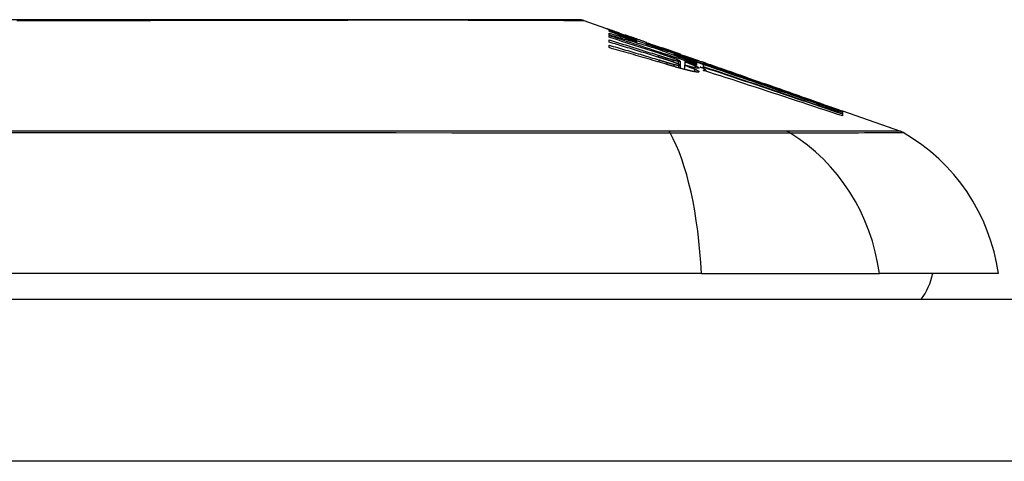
# Model space of a CAD drawing. Header units: inches. Extents: x 19 to 626, y 56 to 294.
# Tile 232 of 256: x 146.275 to 146.877, y 293.754 to 294.024. Entities that reach past the tile are written whole.
import ezdxf

# ---------------------------------------------------------------- set-up
doc = ezdxf.new("R2010")
doc.units = ezdxf.units.IN
doc.header["$MEASUREMENT"] = 0
doc.layers.add('Visible Edges(ANSI)', color=7, linetype='Continuous', lineweight=25)
doc.layers.add('Visible Tangent Edges(ANSI)', color=7, linetype='Continuous', lineweight=25)

msp = doc.modelspace()

# ---------------------------------------------------------------- linework, layer by layer
at = {"layer": 'Visible Edges(ANSI)'}
for p, q in [((146.61975, 294.02362), (146.63656, 294.01774)), ((146.63521, 294.017), (146.63521, 294.01762)), ((146.63521, 294.01474), (146.63521, 294.01584)), ((146.63521, 294.01334), (146.63521, 294.01447)), ((146.64163, 294.01594), (146.64516, 294.01469)), ((146.64484, 294.01476), (146.64484, 294.01435)), ((146.63521, 294.01037), (146.63521, 294.01173)), ((146.63521, 294.007), (146.63521, 294.00852)), ((146.65178, 294.01217), (146.65178, 294.01186)), ((146.65209, 294.01075), (146.65209, 294.00991)), ((146.65841, 294.00954), (146.65841, 294.01009)), ((146.66338, 294.00726), (146.66338, 294.00653)), ((146.67125, 294.00559), (146.66773, 294.00682)), ((146.66773, 294.00682), (146.66773, 294.00663)), ((146.66773, 294.00663), (146.66773, 294.00633)), ((146.67477, 294.00303), (146.67477, 294.00233)), ((146.67886, 294.0029), (146.68208, 294.00179)), ((146.67912, 294.00279), (146.67912, 294.00247)), ((146.67861, 293.99871), (146.67861, 293.99628)), ((146.6813, 293.99635), (146.6813, 293.99369)), ((146.68151, 293.99845), (146.68151, 293.99844)), ((146.68151, 293.99844), (146.68151, 293.99629)), ((146.69105, 293.99724), (146.68537, 293.99933)), ((146.68717, 294.00002), (146.69175, 293.99842)), ((146.68876, 293.99903), (146.68876, 293.99857)), ((146.68876, 293.99789), (146.68876, 293.99714)), ((146.68876, 293.99684), (146.68876, 293.99607)), ((146.69289, 293.99657), (146.69105, 293.99724)), ((146.69182, 293.99839), (146.69175, 293.99842)), ((146.69289, 293.9953), (146.69289, 293.99657)), ((146.69303, 293.99703), (146.69303, 293.99771)), ((146.69303, 293.99703), (146.69303, 293.99686)), ((146.69435, 293.99746), (146.69435, 293.99743)), ((146.67861, 293.99628), (146.67861, 293.99442)), ((146.69093, 293.99512), (146.69289, 293.99447)), ((146.69289, 293.99447), (146.69289, 293.99508)), ((146.69289, 293.99447), (146.69289, 293.99423)), ((146.69435, 293.99324), (146.69435, 293.99263)), ((146.71979, 293.98861), (146.73035, 293.98491)), ((146.7756, 293.96891), (146.7756, 293.96839)), ((146.77783, 293.96829), (146.77783, 293.96762)), ((146.77783, 293.96829), (146.81328, 293.95588)), ((146.77783, 293.96813), (146.77783, 293.96812)), ((146.77783, 293.96813), (146.77783, 293.96813)), ((146.77783, 293.96812), (146.77783, 293.96762)), ((146.77783, 293.96753), (146.77783, 293.96663)), ((146.77783, 293.96649), (146.77783, 293.96524)), ((146.69163, 293.86898), (145.83425, 293.86898)), ((146.69163, 293.86898), (146.80041, 293.86898)), ((146.87317, 293.86898), (146.80041, 293.86898)), ((84.80894, 293.85323), (150.41394, 293.85323))]:
    msp.add_line(p, q, dxfattribs=at)
at = {"layer": 'Visible Edges(ANSI)', "flags": 128}
for points in [[(146.61814, 294.0239), (146.61771, 294.0239), (146.61642, 294.0239), (146.61428, 294.02391), (146.61131, 294.02392), (146.60751, 294.02393), (146.60287, 294.02394), (146.59739, 294.02395), (146.5911, 294.02397), (146.58401, 294.02398), (146.57615, 294.024), (146.56755, 294.02402), (146.55826, 294.02403), (146.54826, 294.02405), (146.53757, 294.02407), (146.52622, 294.02408), (146.51424, 294.02408), (146.50166, 294.02408), (146.48848, 294.02407), (146.47477, 294.02405), (146.46057, 294.02403), (146.44587, 294.02402), (146.43069, 294.024), (146.4151, 294.02398), (146.39915, 294.02397), (146.3829, 294.02395), (146.3664, 294.02394), (146.34964, 294.02393), (146.33264, 294.02392), (146.31545, 294.02391), (146.29813, 294.0239), (146.28076, 294.0239), (146.26338, 294.0239)], [(146.63801, 294.01689), (146.63741, 294.01712), (146.63686, 294.01733), (146.63636, 294.01753), (146.63591, 294.01771), (146.6355, 294.01787), (146.63514, 294.01802), (146.63483, 294.01815), (146.63456, 294.01826), (146.63435, 294.01836), (146.63417, 294.01844), (146.63404, 294.0185), (146.63394, 294.01855), (146.63389, 294.01858), (146.63387, 294.0186), (146.63388, 294.01861), (146.63394, 294.0186), (146.63403, 294.01858), (146.63416, 294.01855), (146.63433, 294.01849), (146.63455, 294.01842), (146.63481, 294.01834), (146.63512, 294.01823), (146.63548, 294.01811), (146.63589, 294.01797)], [(146.63521, 294.01762), (146.63629, 294.01723), (146.63736, 294.01684), (146.63844, 294.01644), (146.63952, 294.01604), (146.64061, 294.01564), (146.6417, 294.01524), (146.6428, 294.01484), (146.64391, 294.01443), (146.64503, 294.01402), (146.64615, 294.0136), (146.64729, 294.01319), (146.64844, 294.01276), (146.64959, 294.01234), (146.65077, 294.01191), (146.65195, 294.01147), (146.65315, 294.01103), (146.65437, 294.01058), (146.6556, 294.01013), (146.65685, 294.00967), (146.65811, 294.0092), (146.6594, 294.00873), (146.66071, 294.00824), (146.66203, 294.00776), (146.66338, 294.00726)], [(146.65209, 294.01075), (146.65136, 294.01102), (146.65063, 294.01129), (146.6499, 294.01156), (146.64918, 294.01183), (146.64846, 294.0121), (146.64773, 294.01237), (146.64702, 294.01263), (146.6463, 294.0129), (146.64559, 294.01316), (146.64488, 294.01342), (146.64417, 294.01369), (146.64347, 294.01395), (146.64276, 294.01421), (146.64206, 294.01447), (146.64137, 294.01472), (146.64067, 294.01498), (146.63998, 294.01524), (146.63929, 294.01549), (146.6386, 294.01575), (146.63792, 294.016), (146.63724, 294.01625), (146.63656, 294.0165), (146.63589, 294.01675), (146.63521, 294.017)], [(146.63521, 294.01584), (146.63592, 294.01563), (146.63662, 294.01542), (146.63733, 294.01521), (146.63803, 294.01501), (146.63874, 294.0148), (146.63944, 294.01459), (146.64014, 294.01438), (146.64085, 294.01417), (146.64155, 294.01396), (146.64226, 294.01375), (146.64296, 294.01354), (146.64366, 294.01332), (146.64437, 294.01311), (146.64507, 294.0129), (146.64577, 294.01269), (146.64648, 294.01247), (146.64718, 294.01226), (146.64788, 294.01204), (146.64859, 294.01183), (146.64929, 294.01162), (146.64999, 294.0114), (146.65069, 294.01118), (146.65139, 294.01097), (146.65209, 294.01075)], [(146.66369, 294.00644), (146.66251, 294.0068), (146.66133, 294.00716), (146.66015, 294.00751), (146.65897, 294.00787), (146.65779, 294.00822), (146.6566, 294.00858), (146.65542, 294.00893), (146.65423, 294.00928), (146.65305, 294.00963), (146.65186, 294.00998), (146.65068, 294.01033), (146.64949, 294.01068), (146.6483, 294.01102), (146.64711, 294.01137), (146.64592, 294.01171), (146.64473, 294.01206), (146.64354, 294.0124), (146.64235, 294.01274), (146.64116, 294.01307), (146.63997, 294.01341), (146.63878, 294.01374), (146.63759, 294.01408), (146.6364, 294.01441), (146.63521, 294.01474)], [(146.63521, 294.01447), (146.63744, 294.01374), (146.63967, 294.01302), (146.6419, 294.01229), (146.64414, 294.01157), (146.64637, 294.01084), (146.64861, 294.0101), (146.65085, 294.00937), (146.6531, 294.00864), (146.65534, 294.0079), (146.65758, 294.00716), (146.65982, 294.00643), (146.66206, 294.00569), (146.6643, 294.00495), (146.66654, 294.00421), (146.66878, 294.00347), (146.67101, 294.00273), (146.67325, 294.00199), (146.67547, 294.00126), (146.6777, 294.00052), (146.67992, 293.99978), (146.68214, 293.99904), (146.68435, 293.99831), (146.68656, 293.99757), (146.68876, 293.99684)], [(146.63589, 294.01797), (146.63605, 294.01791), (146.63622, 294.01785), (146.6364, 294.01779), (146.63659, 294.01773), (146.63678, 294.01766), (146.63698, 294.01759), (146.63718, 294.01752), (146.63739, 294.01744), (146.63761, 294.01737), (146.63783, 294.01729), (146.63806, 294.01721), (146.6383, 294.01712), (146.63854, 294.01704), (146.6388, 294.01695), (146.63905, 294.01686), (146.63932, 294.01676), (146.63959, 294.01667), (146.63986, 294.01657), (146.64014, 294.01647), (146.64043, 294.01637), (146.64072, 294.01626), (146.64102, 294.01616), (146.64132, 294.01605), (146.64163, 294.01594)], [(146.65178, 294.01186), (146.65112, 294.0121), (146.65045, 294.01234), (146.64979, 294.01257), (146.64913, 294.01281), (146.64847, 294.01304), (146.64782, 294.01328), (146.64718, 294.01351), (146.64654, 294.01374), (146.64591, 294.01397), (146.64529, 294.01419), (146.64467, 294.01441), (146.64407, 294.01463), (146.64348, 294.01485), (146.6429, 294.01506), (146.64234, 294.01527), (146.64179, 294.01547), (146.64125, 294.01567), (146.64073, 294.01586), (146.64023, 294.01605), (146.63975, 294.01623), (146.63928, 294.0164), (146.63884, 294.01657), (146.63841, 294.01673), (146.63801, 294.01689)], [(146.64805, 294.01371), (146.64757, 294.01387), (146.64713, 294.01403), (146.64673, 294.01416), (146.64637, 294.01429), (146.64605, 294.01439), (146.64577, 294.01449), (146.64554, 294.01456), (146.64534, 294.01463), (146.64518, 294.01468), (146.64506, 294.01472), (146.64496, 294.01474), (146.6449, 294.01476), (146.64486, 294.01477), (146.64484, 294.01476), (146.64486, 294.01475), (146.64492, 294.01472), (146.64503, 294.01467), (146.64517, 294.01461), (146.64537, 294.01453), (146.64562, 294.01443), (146.64591, 294.01432), (146.64625, 294.01419), (146.64664, 294.01404), (146.64707, 294.01388)], [(146.66628, 294.00337), (146.66499, 294.00378), (146.6637, 294.0042), (146.66241, 294.00462), (146.66112, 294.00504), (146.65983, 294.00545), (146.65854, 294.00587), (146.65724, 294.00629), (146.65595, 294.00671), (146.65465, 294.00712), (146.65336, 294.00754), (146.65206, 294.00796), (146.65077, 294.00837), (146.64947, 294.00879), (146.64817, 294.00921), (146.64688, 294.00962), (146.64558, 294.01004), (146.64428, 294.01045), (146.64299, 294.01086), (146.64169, 294.01128), (146.64039, 294.01169), (146.6391, 294.0121), (146.6378, 294.01251), (146.63651, 294.01293), (146.63521, 294.01334)], [(146.63521, 294.01173), (146.63646, 294.01135), (146.63772, 294.01096), (146.63897, 294.01057), (146.64022, 294.01019), (146.64148, 294.0098), (146.64273, 294.00941), (146.64398, 294.00902), (146.64524, 294.00863), (146.64649, 294.00824), (146.64774, 294.00785), (146.649, 294.00746), (146.65025, 294.00707), (146.6515, 294.00668), (146.65275, 294.00629), (146.654, 294.0059), (146.65526, 294.0055), (146.65651, 294.00511), (146.65776, 294.00472), (146.65901, 294.00432), (146.66026, 294.00393), (146.66151, 294.00354), (146.66275, 294.00314), (146.664, 294.00275), (146.66525, 294.00235)], [(146.66504, 294.00127), (146.6638, 294.00165), (146.66256, 294.00204), (146.66132, 294.00242), (146.66008, 294.0028), (146.65884, 294.00319), (146.6576, 294.00357), (146.65636, 294.00395), (146.65512, 294.00433), (146.65387, 294.00471), (146.65263, 294.00509), (146.65139, 294.00547), (146.65014, 294.00585), (146.6489, 294.00623), (146.64766, 294.00661), (146.64641, 294.00699), (146.64517, 294.00737), (146.64392, 294.00775), (146.64268, 294.00812), (146.64143, 294.0085), (146.64019, 294.00888), (146.63895, 294.00925), (146.6377, 294.00963), (146.63646, 294.01), (146.63521, 294.01037)], [(146.63521, 294.00852), (146.63648, 294.00815), (146.63774, 294.00779), (146.63901, 294.00742), (146.64028, 294.00705), (146.64154, 294.00668), (146.64281, 294.0063), (146.64408, 294.00593), (146.64534, 294.00556), (146.64661, 294.00519), (146.64787, 294.00481), (146.64914, 294.00444), (146.6504, 294.00406), (146.65167, 294.00369), (146.65293, 294.00331), (146.6542, 294.00294), (146.65546, 294.00256), (146.65673, 294.00218), (146.65799, 294.0018), (146.65925, 294.00143), (146.66051, 294.00105), (146.66178, 294.00067), (146.66304, 294.00029), (146.6643, 293.99991), (146.66556, 293.99953)], [(146.64707, 294.01388), (146.64722, 294.01382), (146.64738, 294.01377), (146.64754, 294.01371), (146.6477, 294.01365), (146.64787, 294.01359), (146.64804, 294.01352), (146.64821, 294.01346), (146.64839, 294.01339), (146.64858, 294.01333), (146.64876, 294.01326), (146.64895, 294.01319), (146.64915, 294.01312), (146.64934, 294.01304), (146.64954, 294.01297), (146.64975, 294.0129), (146.64996, 294.01282), (146.65017, 294.01274), (146.65039, 294.01267), (146.65061, 294.01259), (146.65084, 294.01251), (146.65107, 294.01242), (146.6513, 294.01234), (146.65154, 294.01226), (146.65178, 294.01217)], [(146.65841, 294.01009), (146.65795, 294.01025), (146.65748, 294.01041), (146.65702, 294.01057), (146.65655, 294.01074), (146.65609, 294.0109), (146.65563, 294.01106), (146.65516, 294.01122), (146.65471, 294.01138), (146.65425, 294.01154), (146.6538, 294.0117), (146.65335, 294.01186), (146.65289, 294.01202), (146.65245, 294.01217), (146.652, 294.01233), (146.65157, 294.01248), (146.65114, 294.01263), (146.65071, 294.01278), (146.6503, 294.01293), (146.64989, 294.01307), (146.6495, 294.0132), (146.64912, 294.01334), (146.64875, 294.01346), (146.64839, 294.01359), (146.64805, 294.01371)], [(146.65841, 294.01001), (146.65892, 294.00983), (146.65942, 294.00966), (146.6599, 294.00949), (146.66036, 294.00933), (146.66081, 294.00917), (146.66124, 294.00902), (146.66164, 294.00888), (146.66203, 294.00875), (146.66239, 294.00862), (146.66275, 294.0085), (146.66311, 294.00837), (146.66347, 294.00824), (146.66383, 294.00812), (146.66419, 294.00799), (146.66454, 294.00787), (146.6649, 294.00775), (146.66526, 294.00762), (146.66561, 294.0075), (146.66597, 294.00737), (146.66632, 294.00725), (146.66667, 294.00713), (146.66703, 294.007), (146.66738, 294.00688), (146.66773, 294.00676)], [(146.67032, 294.00544), (146.66983, 294.00561), (146.66934, 294.00578), (146.66885, 294.00594), (146.66836, 294.00611), (146.66787, 294.00628), (146.66737, 294.00645), (146.66688, 294.00662), (146.66638, 294.00679), (146.66589, 294.00696), (146.66539, 294.00713), (146.6649, 294.0073), (146.6644, 294.00747), (146.66391, 294.00764), (146.66341, 294.00781), (146.66291, 294.00798), (146.66241, 294.00816), (146.66191, 294.00833), (146.66141, 294.0085), (146.66091, 294.00867), (146.66041, 294.00885), (146.65991, 294.00902), (146.65941, 294.00919), (146.65891, 294.00937), (146.65841, 294.00954)], [(146.67105, 293.99659), (146.66956, 293.99703), (146.66807, 293.99748), (146.66658, 293.99792), (146.66509, 293.99836), (146.6636, 293.9988), (146.66211, 293.99924), (146.66062, 293.99967), (146.65913, 294.00011), (146.65764, 294.00055), (146.65614, 294.00099), (146.65465, 294.00142), (146.65316, 294.00186), (146.65166, 294.00229), (146.65017, 294.00272), (146.64867, 294.00316), (146.64718, 294.00359), (146.64568, 294.00402), (146.64419, 294.00445), (146.64269, 294.00488), (146.64119, 294.0053), (146.6397, 294.00573), (146.6382, 294.00616), (146.63671, 294.00658), (146.63521, 294.007)], [(146.66338, 294.00726), (146.66444, 294.00692), (146.6655, 294.00659), (146.66656, 294.00625), (146.66762, 294.00591), (146.66868, 294.00557), (146.66974, 294.00523), (146.6708, 294.00489), (146.67186, 294.00455), (146.67292, 294.00421), (146.67398, 294.00387), (146.67504, 294.00353), (146.6761, 294.00318), (146.67716, 294.00284), (146.67821, 294.0025), (146.67927, 294.00215), (146.68033, 294.0018), (146.68138, 294.00146), (146.68244, 294.00111), (146.6835, 294.00077), (146.68455, 294.00042), (146.6856, 294.00007), (146.68665, 293.99972), (146.68771, 293.99938), (146.68876, 293.99903)], [(146.68876, 293.99714), (146.68775, 293.99752), (146.68674, 293.99789), (146.68573, 293.99826), (146.68473, 293.99864), (146.68372, 293.99901), (146.68271, 293.99938), (146.6817, 293.99976), (146.68069, 294.00013), (146.67968, 294.00051), (146.67866, 294.00088), (146.67764, 294.00126), (146.67662, 294.00164), (146.67559, 294.00202), (146.67455, 294.00241), (146.6735, 294.0028), (146.67245, 294.00319), (146.67139, 294.00358), (146.67033, 294.00398), (146.66925, 294.00438), (146.66816, 294.00478), (146.66706, 294.00519), (146.66595, 294.0056), (146.66483, 294.00602), (146.66369, 294.00644)], [(146.66525, 294.00235), (146.66544, 294.00229), (146.66564, 294.00223), (146.66584, 294.00217), (146.66603, 294.00211), (146.66623, 294.00204), (146.66642, 294.00198), (146.66662, 294.00192), (146.66682, 294.00186), (146.66701, 294.0018), (146.66721, 294.00173), (146.66741, 294.00167), (146.6676, 294.00161), (146.6678, 294.00155), (146.668, 294.00149), (146.66819, 294.00142), (146.66839, 294.00136), (146.66858, 294.0013), (146.66878, 294.00124), (146.66898, 294.00118), (146.66917, 294.00111), (146.66937, 294.00105), (146.66957, 294.00099), (146.66976, 294.00093), (146.66996, 294.00087)], [(146.67265, 294.00122), (146.6724, 294.00131), (146.67215, 294.0014), (146.6719, 294.00148), (146.67164, 294.00157), (146.67138, 294.00166), (146.67112, 294.00175), (146.67086, 294.00184), (146.6706, 294.00193), (146.67033, 294.00203), (146.67006, 294.00212), (146.6698, 294.00221), (146.66953, 294.00229), (146.66926, 294.00238), (146.669, 294.00247), (146.66873, 294.00256), (146.66846, 294.00265), (146.66818, 294.00274), (146.66791, 294.00283), (146.66764, 294.00292), (146.66737, 294.00301), (146.6671, 294.0031), (146.66682, 294.00319), (146.66655, 294.00328), (146.66628, 294.00337)], [(146.66773, 294.00663), (146.66811, 294.0065), (146.66849, 294.00636), (146.66887, 294.00623), (146.66925, 294.0061), (146.66963, 294.00597), (146.67001, 294.00584), (146.67039, 294.00571), (146.67076, 294.00558), (146.67114, 294.00545), (146.67151, 294.00533), (146.67187, 294.0052), (146.67224, 294.00507), (146.6726, 294.00495), (146.67296, 294.00483), (146.67331, 294.00471), (146.67365, 294.00459), (146.674, 294.00447), (146.67433, 294.00436), (146.67467, 294.00425), (146.67499, 294.00413), (146.67531, 294.00403), (146.67562, 294.00392), (146.67593, 294.00382), (146.67622, 294.00372)], [(146.68047, 294.00203), (146.68008, 294.00215), (146.67969, 294.00228), (146.6793, 294.00242), (146.6789, 294.00255), (146.6785, 294.00268), (146.6781, 294.00282), (146.67769, 294.00295), (146.67728, 294.00309), (146.67686, 294.00323), (146.67645, 294.00337), (146.67603, 294.00351), (146.67561, 294.00365), (146.67518, 294.0038), (146.67475, 294.00394), (146.67432, 294.00409), (146.67389, 294.00423), (146.67345, 294.00438), (146.67301, 294.00453), (146.67257, 294.00468), (146.67212, 294.00483), (146.67168, 294.00498), (146.67123, 294.00513), (146.67078, 294.00529), (146.67032, 294.00544)], [(146.67498, 294.00428), (146.67484, 294.00433), (146.6747, 294.00438), (146.67455, 294.00444), (146.67441, 294.00449), (146.67426, 294.00454), (146.67411, 294.00459), (146.67397, 294.00464), (146.67382, 294.00469), (146.67366, 294.00475), (146.67351, 294.0048), (146.67336, 294.00485), (146.6732, 294.00491), (146.67305, 294.00496), (146.67289, 294.00502), (146.67273, 294.00507), (146.67257, 294.00513), (146.67241, 294.00519), (146.67225, 294.00524), (146.67209, 294.0053), (146.67192, 294.00536), (146.67176, 294.00542), (146.67159, 294.00547), (146.67142, 294.00553), (146.67125, 294.00559)], [(146.68876, 293.99857), (146.68817, 293.99876), (146.68759, 293.99895), (146.68701, 293.99914), (146.68643, 293.99932), (146.68585, 293.99951), (146.68527, 293.9997), (146.68468, 293.99988), (146.6841, 294.00007), (146.68352, 294.00026), (146.68294, 294.00044), (146.68235, 294.00063), (146.68177, 294.00081), (146.68119, 294.001), (146.68061, 294.00118), (146.68002, 294.00137), (146.67944, 294.00156), (146.67886, 294.00174), (146.67827, 294.00192), (146.67769, 294.00211), (146.67711, 294.00229), (146.67652, 294.00248), (146.67594, 294.00266), (146.67536, 294.00284), (146.67477, 294.00303)], [(146.67477, 294.00303), (146.67534, 294.00282), (146.6759, 294.00261), (146.67647, 294.0024), (146.67704, 294.00219), (146.67761, 294.00198), (146.67818, 294.00177), (146.67876, 294.00156), (146.67934, 294.00135), (146.67992, 294.00114), (146.6805, 294.00092), (146.68108, 294.00071), (146.68166, 294.00049), (146.68225, 294.00028), (146.68283, 294.00006), (146.68342, 293.99985), (146.68401, 293.99963), (146.6846, 293.99941), (146.68519, 293.9992), (146.68578, 293.99898), (146.68638, 293.99876), (146.68697, 293.99854), (146.68756, 293.99832), (146.68816, 293.9981), (146.68876, 293.99789)], [(146.67793, 294.00324), (146.67784, 294.00327), (146.67774, 294.00331), (146.67765, 294.00334), (146.67755, 294.00338), (146.67744, 294.00342), (146.67734, 294.00345), (146.67723, 294.00349), (146.67712, 294.00353), (146.677, 294.00357), (146.67689, 294.00361), (146.67677, 294.00365), (146.67665, 294.0037), (146.67652, 294.00374), (146.6764, 294.00379), (146.67627, 294.00383), (146.67613, 294.00388), (146.676, 294.00393), (146.67586, 294.00398), (146.67572, 294.00402), (146.67558, 294.00407), (146.67543, 294.00413), (146.67529, 294.00418), (146.67514, 294.00423), (146.67498, 294.00428)], [(146.67622, 294.00372), (146.67665, 294.00357), (146.67704, 294.00344), (146.6774, 294.00332), (146.67773, 294.00322), (146.67801, 294.00312), (146.67826, 294.00304), (146.67847, 294.00298), (146.67865, 294.00292), (146.67879, 294.00287), (146.67891, 294.00284), (146.679, 294.00281), (146.67906, 294.0028), (146.6791, 294.00279), (146.67912, 294.00279), (146.67912, 294.00279), (146.6791, 294.0028), (146.67906, 294.00282), (146.67899, 294.00285), (146.67889, 294.00289), (146.67877, 294.00294), (146.67861, 294.00299), (146.67842, 294.00306), (146.6782, 294.00315), (146.67793, 294.00324)], [(146.66996, 293.99971), (146.66976, 293.99978), (146.66955, 293.99984), (146.66935, 293.99991), (146.66914, 293.99997), (146.66894, 294.00004), (146.66874, 294.0001), (146.66853, 294.00017), (146.66833, 294.00024), (146.66812, 294.0003), (146.66792, 294.00037), (146.66771, 294.00043), (146.66751, 294.0005), (146.6673, 294.00056), (146.6671, 294.00063), (146.66689, 294.00069), (146.66669, 294.00075), (146.66648, 294.00082), (146.66628, 294.00088), (146.66607, 294.00095), (146.66586, 294.00101), (146.66566, 294.00108), (146.66545, 294.00114), (146.66525, 294.00121), (146.66504, 294.00127)], [(146.66556, 293.99953), (146.66577, 293.99946), (146.66598, 293.9994), (146.66619, 293.99934), (146.6664, 293.99927), (146.66661, 293.99921), (146.66683, 293.99915), (146.66704, 293.99908), (146.66725, 293.99902), (146.66746, 293.99895), (146.66767, 293.99889), (146.66788, 293.99883), (146.6681, 293.99876), (146.66831, 293.9987), (146.66852, 293.99864), (146.66873, 293.99857), (146.66894, 293.99851), (146.66915, 293.99845), (146.66937, 293.99838), (146.66958, 293.99832), (146.66979, 293.99826), (146.67, 293.9982), (146.67021, 293.99813), (146.67042, 293.99807), (146.67063, 293.99801)], [(146.66996, 294.00087), (146.67014, 294.00081), (146.67033, 294.00075), (146.67051, 294.0007), (146.67069, 294.00064), (146.67087, 294.00058), (146.67106, 294.00053), (146.67124, 294.00047), (146.67142, 294.00041), (146.6716, 294.00036), (146.67178, 294.0003), (146.67196, 294.00025), (146.67214, 294.00019), (146.67232, 294.00014), (146.6725, 294.00008), (146.67268, 294.00003), (146.67285, 293.99998), (146.67303, 293.99992), (146.67321, 293.99987), (146.67338, 293.99982), (146.67356, 293.99977), (146.67374, 293.99972), (146.67391, 293.99966), (146.67408, 293.99961), (146.67426, 293.99956)], [(146.67431, 293.99824), (146.67414, 293.9983), (146.67397, 293.99836), (146.6738, 293.99842), (146.67362, 293.99848), (146.67345, 293.99854), (146.67327, 293.9986), (146.6731, 293.99867), (146.67292, 293.99873), (146.67274, 293.99879), (146.67256, 293.99885), (146.67238, 293.99891), (146.6722, 293.99897), (146.67202, 293.99903), (146.67184, 293.99909), (146.67165, 293.99916), (146.67147, 293.99922), (146.67128, 293.99928), (146.67109, 293.99934), (146.67091, 293.9994), (146.67072, 293.99946), (146.67053, 293.99953), (146.67034, 293.99959), (146.67015, 293.99965), (146.66996, 293.99971)], [(146.67063, 293.99801), (146.67081, 293.99795), (146.67099, 293.9979), (146.67117, 293.99785), (146.67134, 293.9978), (146.67152, 293.99775), (146.6717, 293.99769), (146.67188, 293.99764), (146.67205, 293.99759), (146.67223, 293.99754), (146.67241, 293.99749), (146.67258, 293.99744), (146.67276, 293.99739), (146.67293, 293.99734), (146.6731, 293.99729), (146.67327, 293.99725), (146.67345, 293.9972), (146.67362, 293.99715), (146.67379, 293.99711), (146.67395, 293.99706), (146.67412, 293.99701), (146.67429, 293.99697), (146.67445, 293.99693), (146.67461, 293.99688), (146.67477, 293.99684)], [(146.6799, 293.99406), (146.67955, 293.99416), (146.6792, 293.99425), (146.67884, 293.99435), (146.67848, 293.99445), (146.67812, 293.99455), (146.67776, 293.99465), (146.67739, 293.99475), (146.67702, 293.99486), (146.67665, 293.99496), (146.67628, 293.99507), (146.67591, 293.99517), (146.67554, 293.99528), (146.67516, 293.99539), (146.67479, 293.99549), (146.67441, 293.9956), (146.67403, 293.99571), (146.67366, 293.99582), (146.67328, 293.99593), (146.67291, 293.99604), (146.67253, 293.99615), (146.67216, 293.99626), (146.67179, 293.99637), (146.67142, 293.99648), (146.67105, 293.99659)], [(146.67638, 293.99983), (146.67625, 293.99988), (146.67613, 293.99993), (146.67599, 293.99998), (146.67586, 294.00004), (146.67572, 294.00009), (146.67558, 294.00015), (146.67543, 294.0002), (146.67528, 294.00026), (146.67513, 294.00032), (146.67498, 294.00037), (146.67482, 294.00043), (146.67467, 294.00049), (146.67451, 294.00055), (146.67435, 294.00061), (146.67418, 294.00067), (146.67402, 294.00073), (146.67385, 294.00079), (146.67368, 294.00085), (146.67352, 294.00091), (146.67334, 294.00097), (146.67317, 294.00103), (146.673, 294.0011), (146.67283, 294.00116), (146.67265, 294.00122)], [(146.67426, 293.99956), (146.67442, 293.99952), (146.67457, 293.99947), (146.67473, 293.99943), (146.67488, 293.99938), (146.67503, 293.99934), (146.67518, 293.9993), (146.67533, 293.99926), (146.67547, 293.99922), (146.67561, 293.99918), (146.67576, 293.99914), (146.67589, 293.9991), (146.67603, 293.99907), (146.67616, 293.99903), (146.67629, 293.999), (146.67642, 293.99897), (146.67654, 293.99894), (146.67666, 293.99891), (146.67678, 293.99888), (146.67689, 293.99885), (146.677, 293.99883), (146.67711, 293.9988), (146.67722, 293.99878), (146.67732, 293.99875), (146.67742, 293.99873)], [(146.67742, 293.99704), (146.67732, 293.99708), (146.67722, 293.99713), (146.67711, 293.99717), (146.677, 293.99721), (146.67689, 293.99726), (146.67678, 293.99731), (146.67667, 293.99735), (146.67655, 293.9974), (146.67643, 293.99745), (146.6763, 293.9975), (146.67618, 293.99755), (146.67605, 293.9976), (146.67591, 293.99765), (146.67578, 293.9977), (146.67564, 293.99775), (146.6755, 293.99781), (146.67536, 293.99786), (146.67522, 293.99791), (146.67507, 293.99797), (146.67492, 293.99802), (146.67477, 293.99807), (146.67462, 293.99813), (146.67447, 293.99819), (146.67431, 293.99824)], [(146.67477, 293.99684), (146.67492, 293.9968), (146.67506, 293.99677), (146.6752, 293.99673), (146.67534, 293.99669), (146.67548, 293.99666), (146.67561, 293.99663), (146.67574, 293.9966), (146.67587, 293.99656), (146.676, 293.99653), (146.67612, 293.9965), (146.67624, 293.99648), (146.67636, 293.99645), (146.67648, 293.99642), (146.67659, 293.9964), (146.6767, 293.99637), (146.67681, 293.99635), (146.67692, 293.99633), (146.67702, 293.99631), (146.67712, 293.99629), (146.67721, 293.99627), (146.67731, 293.99625), (146.6774, 293.99624), (146.67749, 293.99622), (146.67757, 293.99621)], [(146.67814, 293.99904), (146.6781, 293.99907), (146.67805, 293.99909), (146.678, 293.99912), (146.67795, 293.99914), (146.67789, 293.99917), (146.67783, 293.9992), (146.67777, 293.99923), (146.67771, 293.99926), (146.67764, 293.99929), (146.67757, 293.99932), (146.6775, 293.99935), (146.67743, 293.99939), (146.67735, 293.99942), (146.67727, 293.99946), (146.67719, 293.99949), (146.67711, 293.99953), (146.67703, 293.99956), (146.67694, 293.9996), (146.67685, 293.99964), (146.67676, 293.99967), (146.67667, 293.99971), (146.67657, 293.99975), (146.67648, 293.99979), (146.67638, 293.99983)], [(146.67742, 293.99873), (146.67757, 293.9987), (146.67771, 293.99867), (146.67784, 293.99865), (146.67795, 293.99863), (146.67805, 293.99862), (146.67814, 293.99861), (146.67822, 293.9986), (146.67829, 293.9986), (146.67836, 293.9986), (146.67841, 293.9986), (146.67846, 293.99861), (146.67849, 293.99861), (146.67853, 293.99862), (146.67855, 293.99863), (146.67857, 293.99865), (146.67859, 293.99866), (146.6786, 293.99868), (146.67861, 293.9987), (146.6786, 293.99872), (146.67858, 293.99875), (146.67853, 293.9988), (146.67845, 293.99886), (146.67832, 293.99894), (146.67814, 293.99904)], [(146.67757, 293.99621), (146.67774, 293.99618), (146.67788, 293.99616), (146.67801, 293.99615), (146.67813, 293.99614), (146.67822, 293.99613), (146.67831, 293.99614), (146.67838, 293.99614), (146.67844, 293.99615), (146.67849, 293.99616), (146.67853, 293.99618), (146.67856, 293.9962), (146.67859, 293.99622), (146.6786, 293.99624), (146.67861, 293.99627), (146.6786, 293.99631), (146.67858, 293.99635), (146.67854, 293.99641), (146.67848, 293.99647), (146.67838, 293.99654), (146.67826, 293.99662), (146.6781, 293.99671), (146.67791, 293.99681), (146.67768, 293.99692), (146.67742, 293.99704)], [(146.68757, 293.9997), (146.68735, 293.99977), (146.68712, 293.99984), (146.68689, 293.99992), (146.68665, 294), (146.6864, 294.00008), (146.68615, 294.00016), (146.68589, 294.00024), (146.68562, 294.00033), (146.68535, 294.00042), (146.68507, 294.00051), (146.68478, 294.0006), (146.68449, 294.0007), (146.68418, 294.0008), (146.68388, 294.0009), (146.68356, 294.001), (146.68324, 294.00111), (146.68291, 294.00122), (146.68258, 294.00133), (146.68224, 294.00144), (146.6819, 294.00155), (146.68155, 294.00167), (146.6812, 294.00178), (146.68084, 294.0019), (146.68047, 294.00203)], [(146.6813, 293.99635), (146.68161, 293.99624), (146.68191, 293.99612), (146.68221, 293.99601), (146.68251, 293.9959), (146.6828, 293.99579), (146.68309, 293.99568), (146.68337, 293.99558), (146.68364, 293.99547), (146.68392, 293.99537), (146.68419, 293.99526), (146.68445, 293.99516), (146.68471, 293.99506), (146.68497, 293.99496), (146.68522, 293.99486), (146.68547, 293.99476), (146.68571, 293.99466), (146.68595, 293.99457), (146.68618, 293.99447), (146.68641, 293.99437), (146.68664, 293.99428), (146.68687, 293.99419), (146.68709, 293.9941), (146.6873, 293.99401), (146.68751, 293.99392)], [(146.68824, 293.9946), (146.68806, 293.99463), (146.68787, 293.99466), (146.68767, 293.99471), (146.68745, 293.99475), (146.68723, 293.9948), (146.68699, 293.99485), (146.68674, 293.99491), (146.68648, 293.99497), (146.68622, 293.99503), (146.68594, 293.9951), (146.68565, 293.99517), (146.68535, 293.99525), (146.68505, 293.99533), (146.68473, 293.99541), (146.68441, 293.99549), (146.68409, 293.99558), (146.68376, 293.99567), (146.68342, 293.99576), (146.68308, 293.99585), (146.68273, 293.99595), (146.68238, 293.99605), (146.68202, 293.99615), (146.68166, 293.99625), (146.6813, 293.99635)], [(146.68876, 293.99607), (146.68845, 293.99617), (146.68815, 293.99627), (146.68785, 293.99637), (146.68755, 293.99647), (146.68725, 293.99657), (146.68694, 293.99667), (146.68664, 293.99677), (146.68634, 293.99687), (146.68604, 293.99696), (146.68574, 293.99706), (146.68543, 293.99716), (146.68513, 293.99726), (146.68483, 293.99736), (146.68453, 293.99746), (146.68423, 293.99756), (146.68392, 293.99766), (146.68362, 293.99776), (146.68332, 293.99786), (146.68302, 293.99796), (146.68271, 293.99806), (146.68241, 293.99815), (146.68211, 293.99825), (146.68181, 293.99835), (146.68151, 293.99845)], [(146.68151, 293.99844), (146.68183, 293.99832), (146.68215, 293.9982), (146.68246, 293.99808), (146.68278, 293.99797), (146.68308, 293.99785), (146.68339, 293.99774), (146.68368, 293.99762), (146.68398, 293.99751), (146.68427, 293.9974), (146.68455, 293.99729), (146.68483, 293.99718), (146.68511, 293.99707), (146.68538, 293.99696), (146.68564, 293.99686), (146.6859, 293.99676), (146.68615, 293.99666), (146.68639, 293.99656), (146.68663, 293.99646), (146.68686, 293.99636), (146.68709, 293.99627), (146.68731, 293.99618), (146.68752, 293.99609), (146.68773, 293.996), (146.68793, 293.99591)], [(146.68208, 294.00179), (146.68239, 294.00168), (146.6827, 294.00158), (146.683, 294.00147), (146.6833, 294.00137), (146.68359, 294.00127), (146.68387, 294.00117), (146.68415, 294.00107), (146.68443, 294.00098), (146.6847, 294.00088), (146.68496, 294.00079), (146.68522, 294.0007), (146.68548, 294.00061), (146.68572, 294.00053), (146.68596, 294.00044), (146.6862, 294.00036), (146.68642, 294.00028), (146.68665, 294.0002), (146.68686, 294.00013), (146.68707, 294.00006), (146.68728, 293.99998), (146.68747, 293.99992), (146.68766, 293.99985), (146.68785, 293.99978), (146.68803, 293.99972)], [(146.68533, 293.9995), (146.68565, 293.9994), (146.68597, 293.99929), (146.68629, 293.99919), (146.68661, 293.99909), (146.68693, 293.99899), (146.68725, 293.99889), (146.68758, 293.99878), (146.6879, 293.99868), (146.68822, 293.99858), (146.68854, 293.99848), (146.68886, 293.99837), (146.68918, 293.99827), (146.6895, 293.99817), (146.68982, 293.99806), (146.69014, 293.99796), (146.69046, 293.99786), (146.69078, 293.99776), (146.6911, 293.99765), (146.69142, 293.99755), (146.69175, 293.99745), (146.69207, 293.99734), (146.69239, 293.99724), (146.69271, 293.99714), (146.69303, 293.99703)], [(146.77783, 293.96762), (146.77411, 293.96891), (146.77036, 293.97021), (146.76659, 293.97151), (146.76279, 293.97282), (146.75898, 293.97414), (146.75515, 293.97547), (146.7513, 293.9768), (146.74743, 293.97813), (146.74356, 293.97947), (146.73967, 293.98081), (146.73577, 293.98216), (146.73187, 293.9835), (146.72797, 293.98485), (146.72406, 293.98619), (146.72015, 293.98754), (146.71625, 293.98888), (146.71235, 293.99023), (146.70845, 293.99157), (146.70457, 293.9929), (146.70069, 293.99423), (146.69682, 293.99556), (146.69298, 293.99688), (146.68914, 293.99819), (146.68533, 293.9995)], [(146.68537, 293.99933), (146.68918, 293.99803), (146.69301, 293.99672), (146.69686, 293.9954), (146.70072, 293.99408), (146.7046, 293.99275), (146.70848, 293.99142), (146.71238, 293.99008), (146.71628, 293.98875), (146.72018, 293.98741), (146.72408, 293.98606), (146.72799, 293.98472), (146.73189, 293.98338), (146.73579, 293.98204), (146.73968, 293.9807), (146.74357, 293.97936), (146.74744, 293.97802), (146.7513, 293.97669), (146.75515, 293.97536), (146.75898, 293.97404), (146.7628, 293.97272), (146.76659, 293.97141), (146.77036, 293.97011), (146.77411, 293.96882), (146.77783, 293.96753)], [(146.68803, 293.99972), (146.68841, 293.99959), (146.68875, 293.99947), (146.68905, 293.99936), (146.68932, 293.99926), (146.68955, 293.99918), (146.68974, 293.99911), (146.6899, 293.99905), (146.69002, 293.999), (146.69012, 293.99896), (146.69017, 293.99893), (146.6902, 293.99891), (146.6902, 293.99891), (146.69017, 293.99891), (146.69011, 293.99892), (146.69002, 293.99895), (146.68989, 293.99898), (146.68973, 293.99903), (146.68954, 293.99908), (146.68931, 293.99915), (146.68904, 293.99924), (146.68873, 293.99933), (146.68838, 293.99944), (146.688, 293.99956), (146.68757, 293.9997)], [(146.69412, 293.99751), (146.6942, 293.99749), (146.69425, 293.99747), (146.6943, 293.99746), (146.69433, 293.99746), (146.69434, 293.99746), (146.69435, 293.99746), (146.69433, 293.99747), (146.69431, 293.99749), (146.69427, 293.99751), (146.69421, 293.99753), (146.69415, 293.99756), (146.69406, 293.99759), (146.69396, 293.99763), (146.69385, 293.99767), (146.69372, 293.99772), (146.69357, 293.99777), (146.69341, 293.99783), (146.69323, 293.9979), (146.69304, 293.99796), (146.69283, 293.99804), (146.6926, 293.99812), (146.69236, 293.99821), (146.6921, 293.9983), (146.69182, 293.99839)], [(146.69303, 293.99771), (146.69644, 293.99652), (146.69986, 293.99533), (146.70329, 293.99413), (146.70674, 293.99293), (146.71019, 293.99173), (146.71366, 293.99052), (146.71713, 293.98931), (146.7206, 293.9881), (146.72408, 293.98689), (146.72756, 293.98568), (146.73104, 293.98446), (146.73451, 293.98325), (146.73799, 293.98204), (146.74146, 293.98083), (146.74493, 293.97962), (146.74838, 293.97841), (146.75183, 293.97721), (146.75527, 293.97601), (146.7587, 293.97481), (146.76211, 293.97362), (146.76551, 293.97244), (146.76889, 293.97126), (146.77225, 293.97008), (146.7756, 293.96891)], [(146.71979, 293.98861), (146.71873, 293.98898), (146.71766, 293.98935), (146.7166, 293.98972), (146.71553, 293.99009), (146.71447, 293.99047), (146.7134, 293.99084), (146.71233, 293.99121), (146.71126, 293.99158), (146.71019, 293.99195), (146.70912, 293.99233), (146.70805, 293.9927), (146.70697, 293.99307), (146.7059, 293.99344), (146.70483, 293.99381), (146.70376, 293.99419), (146.70269, 293.99456), (146.70161, 293.99493), (146.70054, 293.9953), (146.69947, 293.99567), (146.6984, 293.99604), (146.69733, 293.9964), (146.69626, 293.99677), (146.69519, 293.99714), (146.69412, 293.99751)], [(146.68586, 293.99259), (146.68565, 293.99264), (146.68544, 293.99268), (146.68523, 293.99273), (146.68501, 293.99278), (146.68479, 293.99283), (146.68456, 293.99288), (146.68433, 293.99294), (146.68409, 293.99299), (146.68385, 293.99305), (146.68361, 293.99311), (146.68337, 293.99317), (146.68312, 293.99323), (146.68286, 293.9933), (146.6826, 293.99336), (146.68234, 293.99343), (146.68208, 293.99349), (146.68182, 293.99356), (146.68155, 293.99363), (146.68128, 293.9937), (146.68101, 293.99377), (146.68073, 293.99384), (146.68046, 293.99392), (146.68018, 293.99399), (146.6799, 293.99406)], [(146.68917, 293.99207), (146.68909, 293.99207), (146.689, 293.99208), (146.6889, 293.99209), (146.6888, 293.99209), (146.6887, 293.9921), (146.68859, 293.99212), (146.68848, 293.99213), (146.68836, 293.99214), (146.68824, 293.99216), (146.68812, 293.99218), (146.68799, 293.9922), (146.68785, 293.99222), (146.68771, 293.99224), (146.68757, 293.99226), (146.68742, 293.99229), (146.68726, 293.99232), (146.6871, 293.99234), (146.68694, 293.99237), (146.68677, 293.99241), (146.6866, 293.99244), (146.68642, 293.99248), (146.68624, 293.99251), (146.68605, 293.99255), (146.68586, 293.99259)], [(146.68751, 293.99392), (146.68774, 293.99382), (146.68797, 293.99372), (146.68818, 293.99363), (146.68838, 293.99354), (146.68856, 293.99345), (146.68874, 293.99336), (146.68891, 293.99328), (146.68907, 293.9932), (146.68922, 293.99313), (146.68935, 293.99305), (146.68948, 293.99298), (146.6896, 293.99292), (146.68972, 293.99284), (146.68984, 293.99276), (146.68997, 293.99266), (146.69008, 293.99257), (146.69016, 293.99247), (146.6902, 293.99237), (146.69019, 293.99228), (146.69012, 293.9922), (146.68999, 293.99214), (146.68979, 293.99209), (146.68952, 293.99207), (146.68917, 293.99207)], [(146.68793, 293.99591), (146.68838, 293.99571), (146.68878, 293.99553), (146.68912, 293.99536), (146.68942, 293.9952), (146.68967, 293.99506), (146.68987, 293.99494), (146.69001, 293.99483), (146.69011, 293.99474), (146.69017, 293.99467), (146.6902, 293.99461), (146.6902, 293.99456), (146.69018, 293.99452), (146.69014, 293.99448), (146.69008, 293.99446), (146.69, 293.99444), (146.68989, 293.99443), (146.68976, 293.99442), (146.68961, 293.99442), (146.68944, 293.99443), (146.68925, 293.99445), (146.68903, 293.99448), (146.68879, 293.99451), (146.68852, 293.99455), (146.68824, 293.9946)], [(146.69154, 293.99485), (146.69152, 293.99486), (146.69149, 293.99487), (146.69147, 293.99488), (146.69144, 293.99489), (146.69142, 293.99491), (146.69139, 293.99492), (146.69137, 293.99493), (146.69134, 293.99494), (146.69131, 293.99495), (146.69129, 293.99496), (146.69126, 293.99497), (146.69124, 293.99498), (146.69121, 293.99499), (146.69119, 293.995), (146.69116, 293.99502), (146.69113, 293.99503), (146.69111, 293.99504), (146.69108, 293.99505), (146.69106, 293.99506), (146.69103, 293.99507), (146.691, 293.99508), (146.69098, 293.99509), (146.69095, 293.9951), (146.69093, 293.99512)], [(146.69267, 293.99317), (146.69292, 293.99313), (146.69315, 293.99311), (146.69336, 293.99308), (146.69355, 293.99307), (146.69371, 293.99306), (146.69386, 293.99306), (146.69399, 293.99307), (146.6941, 293.99308), (146.69418, 293.9931), (146.69425, 293.99312), (146.6943, 293.99315), (146.69434, 293.9932), (146.69435, 293.99325), (146.69432, 293.99332), (146.69426, 293.9934), (146.69416, 293.9935), (146.69401, 293.99361), (146.6938, 293.99374), (146.69355, 293.99389), (146.69325, 293.99405), (146.6929, 293.99423), (146.6925, 293.99442), (146.69204, 293.99463), (146.69154, 293.99485)], [(146.77783, 293.96524), (146.77436, 293.96639), (146.77087, 293.96756), (146.76737, 293.96872), (146.76386, 293.96989), (146.76034, 293.97106), (146.7568, 293.97223), (146.75326, 293.9734), (146.74971, 293.97458), (146.74615, 293.97575), (146.74258, 293.97693), (146.73901, 293.9781), (146.73544, 293.97928), (146.73186, 293.98045), (146.72829, 293.98162), (146.72471, 293.98279), (146.72113, 293.98396), (146.71755, 293.98513), (146.71398, 293.98629), (146.71041, 293.98745), (146.70685, 293.9886), (146.70329, 293.98975), (146.69974, 293.99089), (146.6962, 293.99203), (146.69267, 293.99317)], [(146.77783, 293.96663), (146.77438, 293.9678), (146.77091, 293.96899), (146.76743, 293.97017), (146.76393, 293.97136), (146.76041, 293.97256), (146.75689, 293.97375), (146.75336, 293.97495), (146.74981, 293.97615), (146.74626, 293.97736), (146.7427, 293.97856), (146.73913, 293.97977), (146.73556, 293.98098), (146.73199, 293.98218), (146.72842, 293.98339), (146.72484, 293.98459), (146.72127, 293.98579), (146.7177, 293.987), (146.71413, 293.98819), (146.71057, 293.98939), (146.70702, 293.99058), (146.70347, 293.99177), (146.69993, 293.99295), (146.69641, 293.99413), (146.69289, 293.9953)], [(146.69289, 293.99508), (146.69641, 293.99391), (146.69994, 293.99274), (146.70347, 293.99156), (146.70702, 293.99038), (146.71057, 293.98919), (146.71414, 293.988), (146.7177, 293.9868), (146.72127, 293.98561), (146.72484, 293.98441), (146.72842, 293.98321), (146.73199, 293.98201), (146.73556, 293.9808), (146.73913, 293.9796), (146.7427, 293.9784), (146.74625, 293.9772), (146.74981, 293.976), (146.75335, 293.9748), (146.75689, 293.9736), (146.76041, 293.97241), (146.76392, 293.97121), (146.76742, 293.97003), (146.77091, 293.96884), (146.77437, 293.96766), (146.77783, 293.96649)], [(146.7756, 293.96891), (146.7738, 293.96955), (146.77199, 293.9702), (146.77017, 293.97085), (146.76833, 293.9715), (146.76649, 293.97215), (146.76463, 293.97281), (146.76277, 293.97348), (146.76089, 293.97414), (146.75901, 293.97481), (146.75712, 293.97548), (146.75522, 293.97615), (146.75332, 293.97682), (146.75141, 293.9775), (146.7495, 293.97817), (146.74758, 293.97885), (146.74567, 293.97953), (146.74375, 293.9802), (146.74183, 293.98088), (146.73991, 293.98155), (146.73799, 293.98223), (146.73608, 293.9829), (146.73416, 293.98357), (146.73225, 293.98424), (146.73035, 293.98491)], [(146.75886, 293.97486), (146.75965, 293.97459), (146.76044, 293.97431), (146.76124, 293.97404), (146.76203, 293.97377), (146.76282, 293.97349), (146.76361, 293.97322), (146.7644, 293.97295), (146.7652, 293.97267), (146.76599, 293.9724), (146.76678, 293.97212), (146.76757, 293.97185), (146.76836, 293.97158), (146.76915, 293.9713), (146.76994, 293.97103), (146.77073, 293.97075), (146.77152, 293.97048), (146.77231, 293.9702), (146.7731, 293.96993), (146.77389, 293.96966), (146.77468, 293.96938), (146.77547, 293.96911), (146.77625, 293.96883), (146.77704, 293.96856), (146.77783, 293.96829)], [(146.77783, 293.96829), (146.77783, 293.96829), (146.77783, 293.96829), (146.77783, 293.96829), (146.77783, 293.96829), (146.77783, 293.96828), (146.77783, 293.96828), (146.77783, 293.96828), (146.77783, 293.96827), (146.77783, 293.96827), (146.77783, 293.96826), (146.77783, 293.96826), (146.77783, 293.96825), (146.77783, 293.96825), (146.77783, 293.96824), (146.77783, 293.96823), (146.77783, 293.96822), (146.77783, 293.96821), (146.77783, 293.9682), (146.77783, 293.96819), (146.77783, 293.96818), (146.77783, 293.96817), (146.77783, 293.96816), (146.77783, 293.96815), (146.77783, 293.96813)]]:
    msp.add_lwpolyline(points, dxfattribs=at)
at = {"layer": 'Visible Edges(ANSI)'}
for centre, radius, start, end in [((146.61812, 294.01898), 0.00492, 70.70995, 89.82686), ((146.81003, 293.94659), 0.00984, 60.18311, 70.70995), ((146.7562, 293.85266), 0.11811, 7.9413, 60.18311), ((146.79443, 293.87685), 0.03937, 323.1301, 348.46304)]:
    msp.add_arc(centre, radius, start, end, dxfattribs=at)
at = {"layer": 'Visible Tangent Edges(ANSI)'}
for p, q in [((146.63589, 294.01797), (146.63589, 294.01772)), ((146.64163, 294.01594), (146.64163, 294.01553)), ((146.64707, 294.01388), (146.64707, 294.01355)), ((146.66525, 294.00235), (146.66525, 294.0012)), ((146.67622, 294.00372), (146.67622, 294.00345)), ((146.66556, 293.99953), (146.66556, 293.99822)), ((146.66996, 294.00087), (146.66996, 293.99971)), ((146.67063, 293.99801), (146.67063, 293.99671)), ((146.67426, 293.99956), (146.67426, 293.99826)), ((146.67477, 293.99684), (146.67477, 293.9955)), ((146.67742, 293.99873), (146.67742, 293.99704)), ((146.68208, 294.00179), (146.68208, 294.00149)), ((146.68803, 293.99972), (146.68803, 293.99955)), ((146.67757, 293.99621), (146.67757, 293.9947)), ((146.68751, 293.99392), (146.68751, 293.99227)), ((146.68793, 293.99591), (146.68793, 293.99465)), ((146.67174, 293.95592), (146.67127, 293.95592)), ((146.74366, 293.95592), (146.74349, 293.95592)), ((150.41394, 293.75423), (84.80894, 293.75423))]:
    msp.add_line(p, q, dxfattribs=at)
at = {"layer": 'Visible Tangent Edges(ANSI)', "flags": 128}
for points in [[(146.27327, 294.02362), (146.28362, 294.02362), (146.29396, 294.02363), (146.30428, 294.02363), (146.31457, 294.02364), (146.32483, 294.02365), (146.33502, 294.02366), (146.34515, 294.02367), (146.35519, 294.02368), (146.36514, 294.0237), (146.37499, 294.02371), (146.38476, 294.02373), (146.39444, 294.02374), (146.40402, 294.02376), (146.41348, 294.02377), (146.42282, 294.02379), (146.43203, 294.02381), (146.44107, 294.02382), (146.44996, 294.02384), (146.45869, 294.02386), (146.46724, 294.02388), (146.47561, 294.02389), (146.48381, 294.02391), (146.49181, 294.02392)], [(146.49181, 294.02392), (146.49382, 294.02393), (146.49581, 294.02393), (146.4978, 294.02394), (146.49977, 294.02394), (146.50173, 294.02394), (146.50367, 294.02394), (146.5056, 294.02394), (146.50752, 294.02395), (146.50943, 294.02395), (146.51132, 294.02395), (146.5132, 294.02395), (146.51507, 294.02395), (146.51692, 294.02395), (146.51876, 294.02395), (146.52059, 294.02395), (146.5224, 294.02395), (146.5242, 294.02394), (146.52598, 294.02394), (146.52775, 294.02394), (146.52951, 294.02394), (146.53125, 294.02394), (146.53298, 294.02393), (146.5347, 294.02393), (146.5364, 294.02392)], [(146.5364, 294.02392), (146.54291, 294.02391), (146.5492, 294.02389), (146.55525, 294.02388), (146.56105, 294.02386), (146.56661, 294.02384), (146.57192, 294.02382), (146.57697, 294.02381), (146.58176, 294.02379), (146.58629, 294.02377), (146.59054, 294.02376), (146.59452, 294.02374), (146.59822, 294.02373), (146.60164, 294.02371), (146.60476, 294.0237), (146.60759, 294.02368), (146.61013, 294.02367), (146.61238, 294.02366), (146.61433, 294.02365), (146.61598, 294.02364), (146.61733, 294.02363), (146.61839, 294.02363), (146.61914, 294.02362), (146.61959, 294.02362), (146.61975, 294.02362)], [(146.67127, 293.95592), (146.65492, 293.95592), (146.63849, 293.95592), (146.62199, 293.95592), (146.60541, 293.95591), (146.58876, 293.95591), (146.57202, 293.95591), (146.55521, 293.95591), (146.53833, 293.95591), (146.52139, 293.95591), (146.50439, 293.9559), (146.48733, 293.9559), (146.47022, 293.9559), (146.45307, 293.9559), (146.43588, 293.9559), (146.41866, 293.95589), (146.4014, 293.95589), (146.38412, 293.95589), (146.36683, 293.95589), (146.34951, 293.95589), (146.3322, 293.95588), (146.31487, 293.95588), (146.29756, 293.95588), (146.28025, 293.95588), (146.26294, 293.95588)], [(146.26328, 293.95513), (146.29797, 293.95513), (146.33267, 293.95513), (146.36736, 293.95512), (146.402, 293.9551), (146.43654, 293.95509), (146.47096, 293.95507), (146.50519, 293.95505), (146.53922, 293.95503), (146.57299, 293.95501), (146.60647, 293.95498), (146.63964, 293.95496), (146.67252, 293.95493)], [(146.74349, 293.95592), (146.74195, 293.95592), (146.74026, 293.95592), (146.73842, 293.95592), (146.73643, 293.95592), (146.73431, 293.95592), (146.73204, 293.95592), (146.72964, 293.95592), (146.72711, 293.95592), (146.72445, 293.95592), (146.72166, 293.95592), (146.71875, 293.95592), (146.71572, 293.95592), (146.71257, 293.95592), (146.70932, 293.95592), (146.70596, 293.95592), (146.7025, 293.95592), (146.69894, 293.95592), (146.69529, 293.95592), (146.69155, 293.95592), (146.68774, 293.95592), (146.68384, 293.95592), (146.67987, 293.95592), (146.67584, 293.95592), (146.67174, 293.95592)], [(146.67252, 293.95493), (146.67672, 293.95492), (146.68085, 293.95491), (146.68492, 293.9549), (146.68891, 293.95489), (146.69283, 293.95488), (146.69666, 293.95488), (146.7004, 293.95487), (146.70405, 293.95487), (146.70759, 293.95487), (146.71103, 293.95486), (146.71437, 293.95486), (146.71758, 293.95486), (146.72068, 293.95486), (146.72366, 293.95486), (146.7265, 293.95487), (146.72922, 293.95487), (146.73179, 293.95487), (146.73423, 293.95488), (146.73653, 293.95488), (146.73868, 293.95489), (146.74068, 293.9549), (146.74253, 293.95491), (146.74422, 293.95492), (146.74576, 293.95493)], [(146.81328, 293.95588), (146.81316, 293.95588), (146.8128, 293.95588), (146.81219, 293.95588), (146.81134, 293.95588), (146.81024, 293.95589), (146.8089, 293.95589), (146.80731, 293.95589), (146.80548, 293.95589), (146.80341, 293.95589), (146.80109, 293.9559), (146.79853, 293.9559), (146.79573, 293.9559), (146.79269, 293.9559), (146.7894, 293.9559), (146.78588, 293.95591), (146.78212, 293.95591), (146.77812, 293.95591), (146.77388, 293.95591), (146.76942, 293.95591), (146.76472, 293.95591), (146.7598, 293.95592), (146.75464, 293.95592), (146.7493, 293.95592), (146.74366, 293.95592)], [(146.74576, 293.95493), (146.75132, 293.95495), (146.75669, 293.95496), (146.76182, 293.95497), (146.76672, 293.95498), (146.77139, 293.95499), (146.77583, 293.95501), (146.78004, 293.95502), (146.78401, 293.95503), (146.78775, 293.95504), (146.79125, 293.95505), (146.79451, 293.95506), (146.79753, 293.95507), (146.80031, 293.95508), (146.80285, 293.95509), (146.80515, 293.9551), (146.8072, 293.9551), (146.80901, 293.95511), (146.81058, 293.95512), (146.81191, 293.95512), (146.813, 293.95513), (146.81384, 293.95513), (146.81444, 293.95513), (146.8148, 293.95513), (146.81492, 293.95513)]]:
    msp.add_lwpolyline(points, dxfattribs=at)
at = {"layer": 'Visible Tangent Edges(ANSI)'}
for centre, major_axis, ratio, start_param, end_param in [((146.6709, 293.94641), (0.00003, 0.00984), 0.32572, 5.760249, 6.023956), ((146.65303, 293.85266), (0, 0.11811), 0.32996, 4.850991, 5.75935), ((146.74111, 293.94641), (-0.00008, 0.00984), 0.945463, 5.751833, 6.01554), ((146.68999, 293.85266), (0, 0.11811), 0.943995, 4.850991, 5.75935)]:
    msp.add_ellipse(centre, major_axis=major_axis, ratio=ratio, start_param=start_param, end_param=end_param, dxfattribs=at)

doc.saveas('drawing.dxf')
